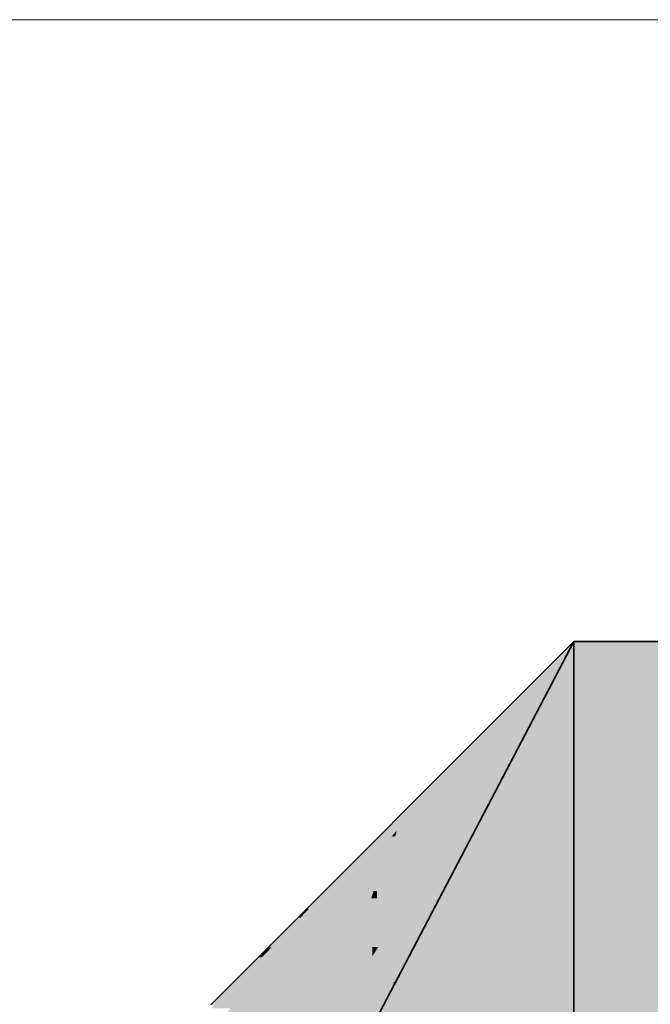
# Model space of a CAD drawing. Extents: x -350 to 540, y -53 to 541.
# Tile 145 of 256: x -149.37 to -145.55, y 121.79 to 127.75. Entities that reach past the tile are written whole.
import ezdxf

# ---------------------------------------------------------------- set-up
doc = ezdxf.new("R2010")
doc.units = 0
doc.layers.get('0').update_dxf_attribs({"lineweight": 35})
doc.layers.add('5_OG-SCHRAFF-FILL', color=7, linetype='Continuous', lineweight=25)
for name, color, linetype, lineweight, true_color in [('L_Abluft', 7, 'Continuous', 35, 0xf7d209), ('L_Abluft-Shading', 7, 'Continuous', 35, 0xf7d209), ('L_Zuluft', 6, 'Continuous', 35, 0xff00ff), ('L_Zuluft-Shading', 6, 'Continuous', 35, 0xff00ff)]:
    doc.layers.add(name, color=color, linetype=linetype, lineweight=lineweight, true_color=true_color)

# ---------------------------------------------------------------- blocks, each defined once
blk = doc.blocks.new('Shading-A06HSWD2NL', base_point=(-148.2151, 121.7878))
at = {"layer": 'L_Zuluft-Shading', "color": 212, "true_color": 0xc600c6}
blk.add_solid([(-147.7515, 121.2771), (-148.1559, 121.2771), (-146.0152, 123.9878)], dxfattribs=at)
at = {"layer": 'L_Zuluft-Shading', "color": 6, "true_color": 0xea00ea}
blk.add_solid([(-147.7291, 120.7158), (-148.111, 120.7158), (-146.0152, 123.9878)], dxfattribs=at)
at = {"layer": 'L_Zuluft-Shading', "color": 6, "true_color": 0xfb00fb}
blk.add_solid([(-146.0152, 120.484), (-147.8505, 120.484), (-146.0152, 123.9878)], dxfattribs=at)
at = {"layer": 'L_Zuluft-Shading', "color": 214, "true_color": 0xaa00aa}
for points in [[(-147.3197, 122.3359), (-147.5601, 122.3359), (-146.0152, 123.9878)], [(-148.0611, 121.3971), (-148.1177, 121.3971), (-147.3197, 122.3359)], [(-148.1177, 121.3971), (-147.3197, 122.3359), (-147.5601, 122.3359)], [(-147.8089, 121.9171), (-147.9519, 121.9171), (-147.5601, 122.3359)], [(-148.1177, 121.3971), (-147.8089, 121.9171), (-147.9519, 121.9171)], [(-148.0041, 121.7532), (-148.1052, 121.7532), (-147.9519, 121.9171)]]:
    blk.add_solid(points, dxfattribs=at)
at = {"layer": 'L_Zuluft-Shading', "color": 214, "true_color": 0x8f008f}
for points in [[(-147.0637, 122.8667), (-147.1362, 122.8667), (-146.0152, 123.9878)], [(-147.5601, 122.3359), (-147.652, 122.3359), (-147.1362, 122.8667)], [(-147.621, 122.3678), (-147.6352, 122.3678), (-147.1362, 122.8667)], [(-147.5601, 122.3359), (-147.0637, 122.8667), (-147.1362, 122.8667)], [(-147.9519, 121.9171), (-147.5794, 122.3153), (-147.6721, 122.3153)], [(-147.8401, 122.0762), (-147.9044, 122.0762), (-147.6721, 122.3153)], [(-147.847, 122.1353), (-147.8677, 122.1353), (-147.6721, 122.3153)], [(-147.8677, 122.1353), (-147.6721, 122.3153), (-147.6877, 122.3153)], [(-147.6721, 122.3153), (-147.6877, 122.3153), (-147.6352, 122.3678)], [(-147.6721, 122.3153), (-147.621, 122.3678), (-147.6352, 122.3678)], [(-147.5794, 122.3153), (-147.6721, 122.3153), (-147.5601, 122.3359)], [(-147.6721, 122.3153), (-147.5601, 122.3359), (-147.652, 122.3359)], [(-147.9044, 122.0762), (-147.9268, 122.0762), (-147.8677, 122.1353)], [(-147.9044, 122.0762), (-147.847, 122.1353), (-147.8677, 122.1353)], [(-148.2044, 121.7675), (-148.2067, 121.7675), (-147.9044, 122.0762)], [(-148.0973, 121.7658), (-148.206, 121.7658), (-147.9044, 122.0762)], [(-148.087, 121.8897), (-148.1132, 121.8897), (-147.9044, 122.0762)], [(-148.1132, 121.8897), (-147.9044, 122.0762), (-147.9268, 122.0762)], [(-147.9519, 121.9171), (-148.0033, 121.9171), (-147.8401, 122.0762)], [(-148.0033, 121.9171), (-147.8401, 122.0762), (-147.9044, 122.0762)], [(-148.1052, 121.7532), (-147.9519, 121.9171), (-148.0033, 121.9171)], [(-148.1911, 121.7878), (-148.2151, 121.7878), (-148.1132, 121.8897)], [(-148.2067, 121.7675), (-148.087, 121.8897), (-148.1132, 121.8897)]]:
    blk.add_solid(points, dxfattribs=at)
at = {"layer": 'L_Zuluft-Shading', "color": 6, "true_color": 0xff00ff}
for points in [[(-146.0152, 115.5878), (-145.0152, 115.5878), (-146.0152, 123.9878)], [(-145.0152, 115.5878), (-146.0152, 123.9878), (-145.0152, 123.9878)]]:
    blk.add_solid(points, dxfattribs=at)
blk = doc.blocks.new('Shading-A06HSWIQNL', base_point=(-148.2151, 121.7878))
at = {"layer": 'L_Abluft-Shading', "color": 42, "true_color": 0xc0a306}
for points in [[(-146.9828, 122.4772), (-147.2081, 122.4772), (-146.0152, 123.9878)], [(-147.2352, 122.0832), (-147.5193, 122.0832), (-147.2435, 122.4324)], [(-147.2071, 122.4324), (-147.2435, 122.4324), (-147.2081, 122.4772)], [(-147.2365, 122.138), (-147.2071, 122.4324), (-147.2435, 122.4324)], [(-147.2, 122.138), (-147.2365, 122.138), (-147.2071, 122.4324)], [(-147.2, 122.138), (-146.9828, 122.4772), (-147.2081, 122.4772)], [(-147.2352, 122.0832), (-147.2, 122.138), (-147.2365, 122.138)], [(-147.2779, 122.0164), (-147.572, 122.0164), (-147.2352, 122.0832)], [(-147.572, 122.0164), (-147.2352, 122.0832), (-147.5193, 122.0832)], [(-147.872, 121.2771), (-148.1559, 121.2771), (-147.572, 122.0164)], [(-148.0803, 120.7637), (-147.2779, 122.0164), (-147.572, 122.0164)]]:
    blk.add_solid(points, dxfattribs=at)
at = {"layer": 'L_Abluft-Shading', "color": 52, "true_color": 0xe3c108}
for points in [[(-146.9841, 122.138), (-147.2, 122.138), (-146.0152, 123.9878)], [(-147.1547, 122.0832), (-147.2352, 122.0832), (-147.2, 122.138)], [(-147.0679, 121.978), (-146.9841, 122.138), (-147.2, 122.138)], [(-147.1053, 121.9259), (-147.3359, 121.9259), (-147.2352, 122.0832)], [(-147.1483, 121.978), (-147.1547, 122.0832), (-147.2352, 122.0832)], [(-147.0679, 121.978), (-147.1483, 121.978), (-147.1547, 122.0832)], [(-147.0991, 121.9184), (-147.0679, 121.978), (-147.1483, 121.978)], [(-148.1874, 119.8409), (-148.2093, 119.8409), (-147.0991, 121.9184)], [(-148.2093, 119.8409), (-147.0991, 121.9184), (-147.1093, 121.9184)], [(-147.7207, 120.7637), (-148.0803, 120.7637), (-147.1053, 121.9259)], [(-148.0803, 120.7637), (-147.1053, 121.9259), (-147.3359, 121.9259)], [(-147.0991, 121.9184), (-147.1093, 121.9184), (-147.1053, 121.9259)]]:
    blk.add_solid(points, dxfattribs=at)
at = {"layer": 'L_Abluft-Shading', "color": 54, "true_color": 0xa48c06}
for points in [[(-146.9196, 122.8425), (-147.0863, 122.8425), (-146.0152, 123.9878)], [(-147.572, 122.0164), (-147.6696, 122.0164), (-147.1181, 122.8086)], [(-147.572, 122.0164), (-147.1209, 122.8002), (-147.1229, 122.8002)], [(-147.4471, 122.3359), (-147.5601, 122.3359), (-147.1181, 122.8086)], [(-147.2435, 122.4324), (-147.3326, 122.4324), (-147.1209, 122.8002)], [(-147.2081, 122.4772), (-147.2286, 122.4772), (-147.0976, 122.8086)], [(-147.2286, 122.4772), (-147.0976, 122.8086), (-147.1181, 122.8086)], [(-147.2081, 122.4772), (-146.9196, 122.8425), (-147.0863, 122.8425)], [(-147.1209, 122.8002), (-147.1229, 122.8002), (-147.1181, 122.8086)], [(-147.0976, 122.8086), (-147.1181, 122.8086), (-147.0863, 122.8425)], [(-147.572, 122.0164), (-147.2435, 122.4324), (-147.3326, 122.4324)], [(-147.2435, 122.4324), (-147.2081, 122.4772), (-147.2286, 122.4772)], [(-147.976, 121.6356), (-148.2151, 121.6356), (-147.5601, 122.3359)], [(-148.1008, 121.3971), (-148.1177, 121.3971), (-147.4471, 122.3359)], [(-148.1177, 121.3971), (-147.4471, 122.3359), (-147.5601, 122.3359)], [(-148.0963, 121.3525), (-148.1319, 121.3525), (-147.572, 122.0164)], [(-148.1319, 121.3525), (-147.572, 122.0164), (-147.6696, 122.0164)]]:
    blk.add_solid(points, dxfattribs=at)
at = {"layer": 'L_Abluft-Shading', "color": 40, "true_color": 0xf3cf08}
for points in [[(-146.0152, 121.978), (-147.0679, 121.978), (-146.0152, 123.9878)], [(-146.8843, 121.9184), (-147.0991, 121.9184), (-147.0679, 121.978)], [(-146.0152, 121.6363), (-146.0152, 121.978), (-147.0679, 121.978)], [(-148.0389, 119.7878), (-148.2151, 119.7878), (-147.0991, 121.9184)], [(-146.0152, 121.0368), (-147.488, 121.0368), (-147.0991, 121.9184)], [(-146.0152, 121.5666), (-146.6666, 121.5666), (-147.0991, 121.9184)], [(-146.23, 121.6363), (-146.8843, 121.9184), (-147.0991, 121.9184)], [(-146.0152, 121.6363), (-146.23, 121.6363), (-146.8843, 121.9184)]]:
    blk.add_solid(points, dxfattribs=at)
at = {"layer": 'L_Abluft-Shading', "color": 56, "true_color": 0x8a7605}
for points in [[(-146.8785, 123.0647), (-146.9383, 123.0647), (-146.0152, 123.9878)], [(-147.0773, 122.8667), (-147.1362, 122.8667), (-146.9383, 123.0647)], [(-147.1181, 122.8086), (-146.8785, 123.0647), (-146.9383, 123.0647)], [(-148.0856, 121.8897), (-148.1132, 121.8897), (-147.1362, 122.8667)], [(-147.5601, 122.3359), (-147.652, 122.3359), (-147.1362, 122.8667)], [(-147.1181, 122.8086), (-147.1827, 122.8086), (-147.0773, 122.8667)], [(-147.1827, 122.8086), (-147.0773, 122.8667), (-147.1362, 122.8667)], [(-147.5601, 122.3359), (-147.1181, 122.8086), (-147.1827, 122.8086)], [(-148.0933, 121.7658), (-148.206, 121.7658), (-147.5601, 122.3359)], [(-148.206, 121.7658), (-147.5601, 122.3359), (-147.652, 122.3359)], [(-148.1911, 121.7878), (-148.2151, 121.7878), (-148.1132, 121.8897)], [(-148.2044, 121.7675), (-148.2067, 121.7675), (-148.0856, 121.8897)], [(-148.2067, 121.7675), (-148.0856, 121.8897), (-148.1132, 121.8897)]]:
    blk.add_solid(points, dxfattribs=at)
at = {"layer": 'L_Abluft-Shading', "color": 40, "true_color": 0xf7d209}
for points in [[(-146.0152, 115.5878), (-145.0152, 115.5878), (-146.0152, 123.9878)], [(-145.0152, 115.5878), (-146.0152, 123.9878), (-145.0152, 123.9878)]]:
    blk.add_solid(points, dxfattribs=at)
blk = doc.blocks.new('Referenz-A06HSWJKNL', base_point=(-324.9507, -4.1032))
at = {"layer": '5_OG-SCHRAFF-FILL', "color": 0, "lineweight": 13}
blk.add_line((-230.8436, 127.7543), (-80.4524, 127.7543), dxfattribs=at)
blk = doc.blocks.new('Rohrübergang  symmetrisch-A06HSWK0NL', base_point=(-149.0152, 115.5878))
at = {"color": 0, "linetype": 'ByBlock', "lineweight": -2, "ltscale": 0.35}
for p, q in [((-148.2152, 119.7878), (-146.0152, 123.9878)), ((-148.2152, 121.7878), (-146.0152, 123.9878)), ((-145.0152, 123.9878), (-146.0152, 123.9878)), ((-146.0152, 123.9878), (-146.0152, 115.5878))]:
    blk.add_line(p, q, dxfattribs=at)
blk = doc.blocks.new('Rohrübergang  symmetrisch-A06HSWK4NL', base_point=(-149.0152, 115.5878))
at = {"color": 0, "linetype": 'ByBlock', "lineweight": -2, "ltscale": 0.35}
for p, q in [((-148.2152, 119.7878), (-146.0152, 123.9878)), ((-148.2152, 121.7878), (-146.0152, 123.9878)), ((-145.0152, 123.9878), (-146.0152, 123.9878)), ((-146.0152, 123.9878), (-146.0152, 115.5878))]:
    blk.add_line(p, q, dxfattribs=at)

msp = doc.modelspace()

# ---------------------------------------------------------------- block references
at = {"color": 251, "lineweight": 25, "ltscale": 0.25, "true_color": 0x585858}
msp.add_blockref('Referenz-A06HSWJKNL', (-324.9507, -4.1032), dxfattribs=at)
at = {"layer": 'L_Abluft'}
msp.add_blockref('Shading-A06HSWIQNL', (-148.2151, 121.7878), dxfattribs=at)
at = {"layer": 'L_Abluft', "ltscale": 0.35}
msp.add_blockref('Rohrübergang  symmetrisch-A06HSWK0NL', (-149.0152, 115.5878), dxfattribs=at)
at = {"layer": 'L_Zuluft'}
msp.add_blockref('Shading-A06HSWD2NL', (-148.2151, 121.7878), dxfattribs=at)
at = {"layer": 'L_Zuluft', "ltscale": 0.35}
msp.add_blockref('Rohrübergang  symmetrisch-A06HSWK4NL', (-149.0152, 115.5878), dxfattribs=at)

doc.saveas('drawing.dxf')
